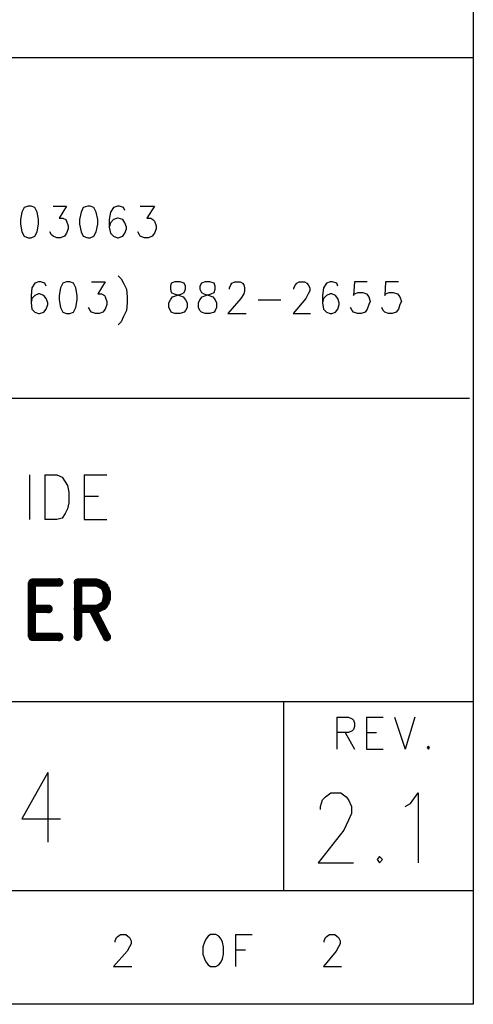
# Model space of a CAD drawing. Extents: x 11.9 to 28.1, y 10.8 to 21.2.
# Tile 8 of 10: x 27.5 to 28.1, y 10.8 to 12.1. Entities that reach past the tile are written whole.
import ezdxf

# ---------------------------------------------------------------- set-up
doc = ezdxf.new("R2010")
doc.units = 0
doc.layers.add('ASSYDWGBOT_pho', color=1, linetype='CONTINUOUS')

msp = doc.modelspace()

# ---------------------------------------------------------------- linework, layer by layer
at = {"layer": 'ASSYDWGBOT_pho'}
for points in [[(28.093, 21.199), (28.093, 10.799)], [(23.389, 12.049), (28.093, 12.049)], [(28.093, 12.049), (28.093, 10.816)], [(27.497, 11.845), (27.495, 11.835)], [(27.5, 11.851), (27.497, 11.845)], [(27.505, 11.853), (27.5, 11.851)], [(27.509, 11.853), (27.505, 11.853)], [(27.514, 11.851), (27.509, 11.853)], [(27.517, 11.845), (27.514, 11.851)], [(27.519, 11.835), (27.517, 11.845)], [(27.538, 11.853), (27.556, 11.853)], [(27.556, 11.853), (27.546, 11.837)], [(27.575, 11.845), (27.573, 11.835)], [(27.578, 11.851), (27.575, 11.845)], [(27.584, 11.853), (27.578, 11.851)], [(27.587, 11.853), (27.584, 11.853)], [(27.592, 11.851), (27.587, 11.853)], [(27.595, 11.845), (27.592, 11.851)], [(27.597, 11.835), (27.595, 11.845)], [(27.614, 11.845), (27.612, 11.835)], [(27.618, 11.851), (27.614, 11.845)], [(27.623, 11.853), (27.618, 11.851)], [(27.626, 11.853), (27.623, 11.853)], [(27.631, 11.851), (27.626, 11.853)], [(27.633, 11.847), (27.631, 11.851)], [(27.653, 11.853), (27.672, 11.853)], [(27.672, 11.853), (27.662, 11.837)], [(27.495, 11.835), (27.495, 11.829)], [(27.519, 11.829), (27.519, 11.835)], [(27.546, 11.837), (27.551, 11.837)], [(27.551, 11.837), (27.555, 11.835)], [(27.555, 11.835), (27.556, 11.833)], [(27.556, 11.833), (27.558, 11.827)], [(27.573, 11.835), (27.573, 11.829)], [(27.597, 11.829), (27.597, 11.835)], [(27.612, 11.835), (27.612, 11.825)], [(27.614, 11.831), (27.612, 11.825)], [(27.618, 11.835), (27.614, 11.831)], [(27.623, 11.837), (27.618, 11.835)], [(27.624, 11.837), (27.623, 11.837)], [(27.63, 11.835), (27.624, 11.837)], [(27.633, 11.831), (27.63, 11.835)], [(27.635, 11.825), (27.633, 11.831)], [(27.662, 11.837), (27.667, 11.837)], [(27.667, 11.837), (27.67, 11.835)], [(27.67, 11.835), (27.672, 11.833)], [(27.672, 11.833), (27.674, 11.827)], [(27.495, 11.829), (27.497, 11.819)], [(27.497, 11.819), (27.5, 11.813)], [(27.514, 11.813), (27.517, 11.819)], [(27.517, 11.819), (27.519, 11.829)], [(27.536, 11.815), (27.534, 11.819)], [(27.558, 11.823), (27.556, 11.817)], [(27.558, 11.827), (27.558, 11.823)], [(27.573, 11.829), (27.575, 11.819)], [(27.575, 11.819), (27.578, 11.813)], [(27.592, 11.813), (27.595, 11.819)], [(27.595, 11.819), (27.597, 11.829)], [(27.612, 11.825), (27.614, 11.817)], [(27.633, 11.817), (27.635, 11.823)], [(27.635, 11.823), (27.635, 11.825)], [(27.652, 11.815), (27.65, 11.819)], [(27.674, 11.823), (27.672, 11.817)], [(27.674, 11.827), (27.674, 11.823)], [(27.5, 11.813), (27.505, 11.811)], [(27.505, 11.811), (27.509, 11.811)], [(27.509, 11.811), (27.514, 11.813)], [(27.538, 11.813), (27.536, 11.815)], [(27.543, 11.811), (27.538, 11.813)], [(27.548, 11.811), (27.543, 11.811)], [(27.553, 11.813), (27.548, 11.811)], [(27.556, 11.817), (27.553, 11.813)], [(27.578, 11.813), (27.584, 11.811)], [(27.584, 11.811), (27.587, 11.811)], [(27.587, 11.811), (27.592, 11.813)], [(27.614, 11.817), (27.618, 11.813)], [(27.618, 11.813), (27.623, 11.811)], [(27.623, 11.811), (27.624, 11.811)], [(27.624, 11.811), (27.63, 11.813)], [(27.63, 11.813), (27.633, 11.817)], [(27.653, 11.813), (27.652, 11.815)], [(27.659, 11.811), (27.653, 11.813)], [(27.664, 11.811), (27.659, 11.811)], [(27.669, 11.813), (27.664, 11.811)], [(27.672, 11.817), (27.669, 11.813)], [(27.519, 11.753), (27.514, 11.751)], [(27.522, 11.753), (27.519, 11.753)], [(27.527, 11.751), (27.522, 11.753)], [(27.556, 11.753), (27.551, 11.751)], [(27.56, 11.753), (27.556, 11.753)], [(27.565, 11.751), (27.56, 11.753)], [(27.589, 11.753), (27.607, 11.753)], [(27.607, 11.753), (27.597, 11.737)], [(27.624, 11.761), (27.628, 11.757)], [(27.628, 11.757), (27.631, 11.751)], [(27.699, 11.753), (27.694, 11.751)], [(27.706, 11.753), (27.699, 11.753)], [(27.711, 11.751), (27.706, 11.753)], [(27.739, 11.753), (27.734, 11.751)], [(27.745, 11.753), (27.739, 11.753)], [(27.751, 11.751), (27.745, 11.753)], [(27.774, 11.751), (27.778, 11.753)], [(27.778, 11.753), (27.785, 11.753)], [(27.785, 11.753), (27.788, 11.751)], [(27.86, 11.751), (27.863, 11.753)], [(27.863, 11.753), (27.87, 11.753)], [(27.87, 11.753), (27.873, 11.751)], [(27.904, 11.753), (27.899, 11.751)], [(27.907, 11.753), (27.904, 11.753)], [(27.913, 11.751), (27.907, 11.753)], [(27.936, 11.753), (27.935, 11.735)], [(27.953, 11.753), (27.936, 11.753)], [(27.977, 11.753), (27.976, 11.735)], [(27.994, 11.753), (27.977, 11.753)], [(27.51, 11.745), (27.509, 11.735)], [(27.514, 11.751), (27.51, 11.745)], [(27.529, 11.747), (27.527, 11.751)], [(27.548, 11.745), (27.546, 11.735)], [(27.551, 11.751), (27.548, 11.745)], [(27.568, 11.745), (27.565, 11.751)], [(27.57, 11.735), (27.568, 11.745)], [(27.631, 11.751), (27.635, 11.743)], [(27.635, 11.743), (27.636, 11.733)], [(27.694, 11.751), (27.693, 11.747)], [(27.693, 11.747), (27.693, 11.743)], [(27.693, 11.743), (27.694, 11.739)], [(27.713, 11.747), (27.711, 11.751)], [(27.711, 11.739), (27.713, 11.743)], [(27.713, 11.743), (27.713, 11.747)], [(27.734, 11.751), (27.732, 11.747)], [(27.732, 11.747), (27.732, 11.743)], [(27.732, 11.743), (27.734, 11.739)], [(27.752, 11.747), (27.751, 11.751)], [(27.751, 11.739), (27.752, 11.743)], [(27.752, 11.743), (27.752, 11.747)], [(27.771, 11.745), (27.773, 11.749)], [(27.771, 11.743), (27.771, 11.745)], [(27.773, 11.749), (27.774, 11.751)], [(27.788, 11.751), (27.79, 11.749)], [(27.79, 11.749), (27.791, 11.745)], [(27.791, 11.741), (27.79, 11.737)], [(27.791, 11.745), (27.791, 11.741)], [(27.856, 11.745), (27.858, 11.749)], [(27.856, 11.743), (27.856, 11.745)], [(27.858, 11.749), (27.86, 11.751)], [(27.873, 11.751), (27.875, 11.749)], [(27.875, 11.749), (27.877, 11.745)], [(27.877, 11.741), (27.875, 11.737)], [(27.877, 11.745), (27.877, 11.741)], [(27.895, 11.745), (27.894, 11.735)], [(27.899, 11.751), (27.895, 11.745)], [(27.914, 11.747), (27.913, 11.751)], [(27.509, 11.735), (27.509, 11.725)], [(27.51, 11.731), (27.509, 11.725)], [(27.514, 11.735), (27.51, 11.731)], [(27.519, 11.737), (27.514, 11.735)], [(27.52, 11.737), (27.519, 11.737)], [(27.526, 11.735), (27.52, 11.737)], [(27.529, 11.731), (27.526, 11.735)], [(27.531, 11.725), (27.529, 11.731)], [(27.546, 11.735), (27.546, 11.729)], [(27.546, 11.729), (27.548, 11.719)], [(27.568, 11.719), (27.57, 11.729)], [(27.57, 11.729), (27.57, 11.735)], [(27.597, 11.737), (27.602, 11.737)], [(27.602, 11.737), (27.606, 11.735)], [(27.606, 11.735), (27.607, 11.733)], [(27.607, 11.733), (27.609, 11.727)], [(27.609, 11.727), (27.609, 11.723)], [(27.636, 11.733), (27.636, 11.725)], [(27.691, 11.725), (27.693, 11.729)], [(27.693, 11.729), (27.696, 11.733)], [(27.694, 11.739), (27.698, 11.737)], [(27.696, 11.733), (27.701, 11.735)], [(27.698, 11.737), (27.705, 11.735)], [(27.701, 11.735), (27.708, 11.737)], [(27.705, 11.735), (27.71, 11.733)], [(27.708, 11.737), (27.711, 11.739)], [(27.71, 11.733), (27.713, 11.729)], [(27.713, 11.729), (27.715, 11.725)], [(27.73, 11.725), (27.732, 11.729)], [(27.732, 11.729), (27.735, 11.733)], [(27.734, 11.739), (27.737, 11.737)], [(27.735, 11.733), (27.74, 11.735)], [(27.737, 11.737), (27.744, 11.735)], [(27.74, 11.735), (27.747, 11.737)], [(27.744, 11.735), (27.749, 11.733)], [(27.747, 11.737), (27.751, 11.739)], [(27.749, 11.733), (27.752, 11.729)], [(27.752, 11.729), (27.754, 11.725)], [(27.786, 11.731), (27.769, 11.711)], [(27.79, 11.737), (27.786, 11.731)], [(27.809, 11.729), (27.839, 11.729)], [(27.872, 11.731), (27.855, 11.711)], [(27.875, 11.737), (27.872, 11.731)], [(27.894, 11.735), (27.894, 11.725)], [(27.895, 11.731), (27.894, 11.725)], [(27.899, 11.735), (27.895, 11.731)], [(27.904, 11.737), (27.899, 11.735)], [(27.906, 11.737), (27.904, 11.737)], [(27.911, 11.735), (27.906, 11.737)], [(27.914, 11.731), (27.911, 11.735)], [(27.916, 11.725), (27.914, 11.731)], [(27.935, 11.735), (27.936, 11.737)], [(27.936, 11.737), (27.941, 11.739)], [(27.941, 11.739), (27.947, 11.739)], [(27.947, 11.739), (27.952, 11.737)], [(27.952, 11.737), (27.955, 11.733)], [(27.955, 11.733), (27.957, 11.727)], [(27.957, 11.727), (27.955, 11.723)], [(27.976, 11.735), (27.977, 11.737)], [(27.977, 11.737), (27.982, 11.739)], [(27.982, 11.739), (27.987, 11.739)], [(27.987, 11.739), (27.993, 11.737)], [(27.993, 11.737), (27.996, 11.733)], [(27.996, 11.733), (27.998, 11.727)], [(27.998, 11.727), (27.996, 11.723)], [(27.509, 11.725), (27.51, 11.717)], [(27.51, 11.717), (27.514, 11.713)], [(27.526, 11.713), (27.529, 11.717)], [(27.529, 11.717), (27.531, 11.723)], [(27.531, 11.723), (27.531, 11.725)], [(27.548, 11.719), (27.551, 11.713)], [(27.565, 11.713), (27.568, 11.719)], [(27.587, 11.715), (27.585, 11.719)], [(27.589, 11.713), (27.587, 11.715)], [(27.607, 11.717), (27.604, 11.713)], [(27.609, 11.723), (27.607, 11.717)], [(27.635, 11.715), (27.631, 11.707)], [(27.636, 11.725), (27.635, 11.715)], [(27.691, 11.719), (27.691, 11.725)], [(27.693, 11.715), (27.691, 11.719)], [(27.694, 11.713), (27.693, 11.715)], [(27.713, 11.715), (27.711, 11.713)], [(27.715, 11.719), (27.713, 11.715)], [(27.715, 11.725), (27.715, 11.719)], [(27.73, 11.719), (27.73, 11.725)], [(27.732, 11.715), (27.73, 11.719)], [(27.734, 11.713), (27.732, 11.715)], [(27.752, 11.715), (27.751, 11.713)], [(27.754, 11.719), (27.752, 11.715)], [(27.754, 11.725), (27.754, 11.719)], [(27.894, 11.725), (27.895, 11.717)], [(27.895, 11.717), (27.899, 11.713)], [(27.911, 11.713), (27.914, 11.717)], [(27.914, 11.717), (27.916, 11.723)], [(27.916, 11.723), (27.916, 11.725)], [(27.933, 11.715), (27.931, 11.719)], [(27.935, 11.713), (27.933, 11.715)], [(27.953, 11.717), (27.95, 11.713)], [(27.955, 11.723), (27.953, 11.717)], [(27.974, 11.715), (27.972, 11.719)], [(27.976, 11.713), (27.974, 11.715)], [(27.994, 11.717), (27.991, 11.713)], [(27.996, 11.723), (27.994, 11.717)], [(27.514, 11.713), (27.519, 11.711)], [(27.519, 11.711), (27.52, 11.711)], [(27.52, 11.711), (27.526, 11.713)], [(27.551, 11.713), (27.556, 11.711)], [(27.556, 11.711), (27.56, 11.711)], [(27.56, 11.711), (27.565, 11.713)], [(27.594, 11.711), (27.589, 11.713)], [(27.599, 11.711), (27.594, 11.711)], [(27.604, 11.713), (27.599, 11.711)], [(27.631, 11.707), (27.628, 11.7)], [(27.699, 11.711), (27.694, 11.713)], [(27.706, 11.711), (27.699, 11.711)], [(27.711, 11.713), (27.706, 11.711)], [(27.739, 11.711), (27.734, 11.713)], [(27.745, 11.711), (27.739, 11.711)], [(27.751, 11.713), (27.745, 11.711)], [(27.769, 11.711), (27.793, 11.711)], [(27.855, 11.711), (27.878, 11.711)], [(27.899, 11.713), (27.904, 11.711)], [(27.904, 11.711), (27.906, 11.711)], [(27.906, 11.711), (27.911, 11.713)], [(27.94, 11.711), (27.935, 11.713)], [(27.945, 11.711), (27.94, 11.711)], [(27.95, 11.713), (27.945, 11.711)], [(27.981, 11.711), (27.976, 11.713)], [(27.986, 11.711), (27.981, 11.711)], [(27.991, 11.713), (27.986, 11.711)], [(27.628, 11.7), (27.624, 11.696)], [(28.088, 11.599), (25.593, 11.599)], [(27.507, 11.498), (27.507, 11.439)], [(27.527, 11.498), (27.527, 11.439)], [(27.527, 11.498), (27.543, 11.498)], [(27.543, 11.498), (27.55, 11.495)], [(27.55, 11.495), (27.554, 11.489)], [(27.579, 11.498), (27.579, 11.439)], [(27.579, 11.498), (27.609, 11.498)], [(27.554, 11.489), (27.557, 11.484)], [(27.557, 11.484), (27.559, 11.475)], [(27.559, 11.475), (27.559, 11.461)], [(27.579, 11.47), (27.598, 11.47)], [(27.559, 11.461), (27.557, 11.453)], [(27.55, 11.441), (27.543, 11.439)], [(27.554, 11.447), (27.55, 11.441)], [(27.557, 11.453), (27.554, 11.447)], [(27.543, 11.439), (27.527, 11.439)], [(27.579, 11.439), (27.609, 11.439)], [(25.593, 11.199), (28.093, 11.199)], [(27.843, 10.949), (27.843, 11.199)], [(28.093, 11.199), (28.093, 10.949)], [(27.913, 11.178), (27.913, 11.136)], [(27.913, 11.178), (27.928, 11.178)], [(27.928, 11.178), (27.933, 11.176)], [(27.933, 11.176), (27.935, 11.174)], [(27.935, 11.174), (27.936, 11.17)], [(27.936, 11.17), (27.936, 11.166)], [(27.952, 11.178), (27.952, 11.136)], [(27.952, 11.178), (27.974, 11.178)], [(27.989, 11.178), (28.003, 11.136)], [(28.016, 11.178), (28.003, 11.136)], [(27.928, 11.158), (27.913, 11.158)], [(27.924, 11.158), (27.936, 11.136)], [(27.933, 11.16), (27.928, 11.158)], [(27.935, 11.162), (27.933, 11.16)], [(27.936, 11.166), (27.935, 11.162)], [(27.952, 11.158), (27.965, 11.158)], [(27.952, 11.136), (27.974, 11.136)], [(28.034, 11.14), (28.032, 11.138)], [(28.032, 11.138), (28.034, 11.136)], [(28.035, 11.138), (28.034, 11.14)], [(28.034, 11.136), (28.035, 11.138)], [(27.531, 11.105), (27.497, 11.044)], [(27.531, 11.105), (27.531, 11.013)], [(27.898, 11.073), (27.905, 11.078)], [(27.905, 11.078), (27.918, 11.078)], [(27.918, 11.078), (27.925, 11.073)], [(28.01, 11.064), (28.02, 11.078)], [(28.02, 11.078), (28.02, 10.986)], [(27.891, 11.06), (27.894, 11.069)], [(27.894, 11.069), (27.898, 11.073)], [(27.925, 11.073), (27.928, 11.069)], [(27.928, 11.069), (27.932, 11.06)], [(28.003, 11.06), (28.01, 11.064)], [(27.891, 11.056), (27.891, 11.06)], [(27.932, 11.051), (27.928, 11.042)], [(27.932, 11.06), (27.932, 11.051)], [(27.497, 11.044), (27.548, 11.044)], [(27.928, 11.042), (27.922, 11.029)], [(27.922, 11.029), (27.888, 10.986)], [(27.888, 10.986), (27.935, 10.986)], [(27.969, 10.994), (27.966, 10.99)], [(27.966, 10.99), (27.969, 10.986)], [(27.973, 10.99), (27.969, 10.994)], [(27.969, 10.986), (27.973, 10.99)], [(28.093, 10.949), (24.442, 10.949)], [(27.62, 10.883), (27.622, 10.887)], [(27.62, 10.881), (27.62, 10.883)], [(27.622, 10.887), (27.624, 10.889)], [(27.624, 10.889), (27.627, 10.891)], [(27.627, 10.891), (27.634, 10.891)], [(27.634, 10.891), (27.637, 10.889)], [(27.637, 10.889), (27.639, 10.887)], [(27.639, 10.887), (27.641, 10.883)], [(27.641, 10.883), (27.641, 10.879)], [(27.74, 10.885), (27.738, 10.881)], [(27.743, 10.889), (27.74, 10.885)], [(27.746, 10.891), (27.743, 10.889)], [(27.753, 10.891), (27.746, 10.891)], [(27.757, 10.889), (27.753, 10.891)], [(27.76, 10.885), (27.757, 10.889)], [(27.762, 10.881), (27.76, 10.885)], [(27.779, 10.891), (27.779, 10.849)], [(27.779, 10.891), (27.801, 10.891)], [(27.896, 10.883), (27.898, 10.887)], [(27.896, 10.881), (27.896, 10.883)], [(27.898, 10.887), (27.9, 10.889)], [(27.9, 10.889), (27.903, 10.891)], [(27.903, 10.891), (27.91, 10.891)], [(27.91, 10.891), (27.913, 10.889)], [(27.913, 10.889), (27.915, 10.887)], [(27.915, 10.887), (27.917, 10.883)], [(27.917, 10.883), (27.917, 10.879)], [(27.636, 10.869), (27.618, 10.849)], [(27.639, 10.875), (27.636, 10.869)], [(27.641, 10.879), (27.639, 10.875)], [(27.738, 10.881), (27.736, 10.875)], [(27.736, 10.875), (27.736, 10.865)], [(27.763, 10.875), (27.762, 10.881)], [(27.763, 10.865), (27.763, 10.875)], [(27.779, 10.871), (27.792, 10.871)], [(27.912, 10.869), (27.895, 10.849)], [(27.915, 10.875), (27.912, 10.869)], [(27.917, 10.879), (27.915, 10.875)], [(27.736, 10.865), (27.738, 10.859)], [(27.738, 10.859), (27.74, 10.855)], [(27.76, 10.855), (27.762, 10.859)], [(27.762, 10.859), (27.763, 10.865)], [(27.618, 10.849), (27.642, 10.849)], [(27.74, 10.855), (27.743, 10.851)], [(27.743, 10.851), (27.746, 10.849)], [(27.746, 10.849), (27.753, 10.849)], [(27.753, 10.849), (27.757, 10.851)], [(27.757, 10.851), (27.76, 10.855)], [(27.895, 10.849), (27.919, 10.849)], [(28.093, 10.799), (11.892, 10.799)], [(28.088, 10.799), (23.389, 10.799)]]:
    msp.add_lwpolyline(points, dxfattribs=at)
at = {"layer": 'ASSYDWGBOT_pho', "const_width": 0.011}
for points in [[(27.51, 11.356), (27.51, 11.284)], [(27.51, 11.356), (27.546, 11.356)], [(27.571, 11.356), (27.571, 11.284)], [(27.571, 11.356), (27.596, 11.356)], [(27.596, 11.356), (27.604, 11.352)], [(27.604, 11.352), (27.607, 11.349)], [(27.607, 11.349), (27.609, 11.342)], [(27.609, 11.335), (27.607, 11.328)], [(27.609, 11.342), (27.609, 11.335)], [(27.51, 11.321), (27.532, 11.321)], [(27.596, 11.321), (27.571, 11.321)], [(27.59, 11.321), (27.609, 11.284)], [(27.604, 11.325), (27.596, 11.321)], [(27.607, 11.328), (27.604, 11.325)], [(27.51, 11.284), (27.546, 11.284)]]:
    msp.add_lwpolyline(points, dxfattribs=at)
at = {"layer": 'ASSYDWGBOT_pho', "const_width": 0.0055}
for points in [[(27.508, 11.356, 1), (27.513, 11.356, 1)], [(27.508, 11.356, 1), (27.513, 11.356, 1)], [(27.543, 11.356, 1), (27.549, 11.356, 1)], [(27.568, 11.356, 1), (27.573, 11.356, 1)], [(27.568, 11.356, 1), (27.573, 11.356, 1)], [(27.593, 11.356, 1), (27.598, 11.356, 1)], [(27.593, 11.356, 1), (27.598, 11.356, 1)], [(27.601, 11.352, 1), (27.607, 11.352, 1)], [(27.601, 11.352, 1), (27.607, 11.352, 1)], [(27.604, 11.349, 1), (27.609, 11.349, 1)], [(27.604, 11.349, 1), (27.609, 11.349, 1)], [(27.606, 11.342, 1), (27.612, 11.342, 1)], [(27.606, 11.342, 1), (27.612, 11.342, 1)], [(27.606, 11.335, 1), (27.612, 11.335, 1)], [(27.606, 11.335, 1), (27.612, 11.335, 1)], [(27.508, 11.321, 1), (27.513, 11.321, 1)], [(27.529, 11.321, 1), (27.535, 11.321, 1)], [(27.568, 11.321, 1), (27.573, 11.321, 1)], [(27.587, 11.321, 1), (27.593, 11.321, 1)], [(27.593, 11.321, 1), (27.598, 11.321, 1)], [(27.593, 11.321, 1), (27.598, 11.321, 1)], [(27.601, 11.325, 1), (27.607, 11.325, 1)], [(27.601, 11.325, 1), (27.607, 11.325, 1)], [(27.604, 11.328, 1), (27.609, 11.328, 1)], [(27.604, 11.328, 1), (27.609, 11.328, 1)], [(27.508, 11.284, 1), (27.513, 11.284, 1)], [(27.508, 11.284, 1), (27.513, 11.284, 1)], [(27.543, 11.284, 1), (27.549, 11.284, 1)], [(27.568, 11.284, 1), (27.573, 11.284, 1)], [(27.606, 11.284, 1), (27.612, 11.284, 1)]]:
    msp.add_lwpolyline(points, format="xyb", close=True, dxfattribs=at)

doc.saveas('drawing.dxf')
